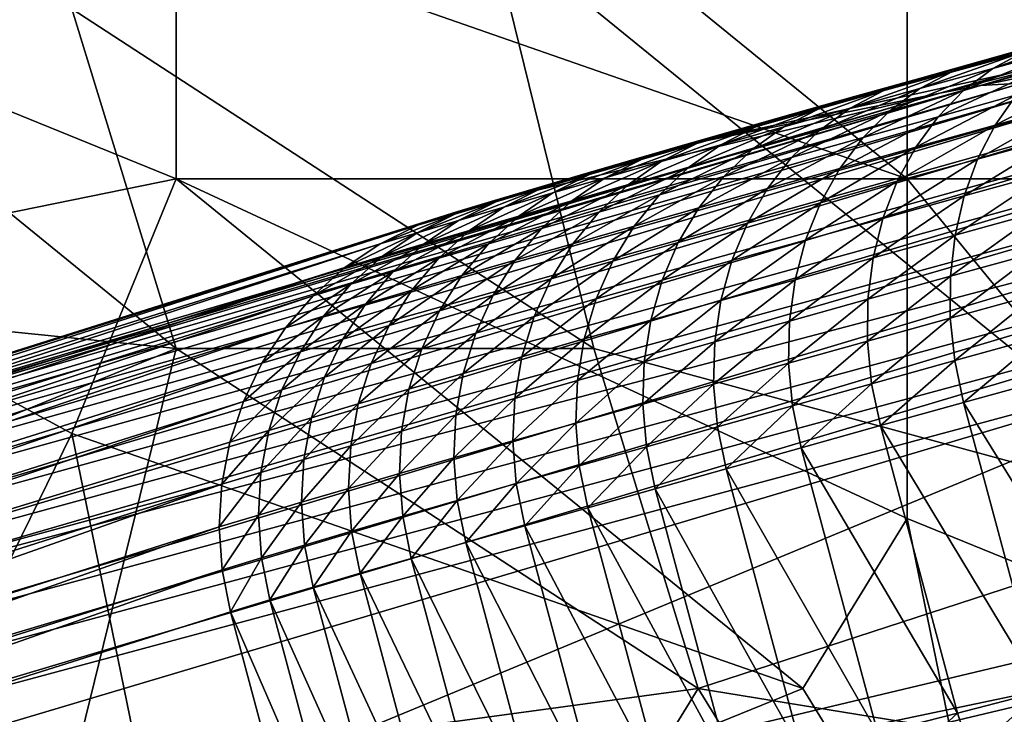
# Model space of a CAD drawing. Extents: x -0.7 to 0.7, y -0.35 to 0.35.
# Tile 27 of 226: x -0.5021 to -0.4661, y -0.2288 to -0.2034. Entities that reach past the tile are written whole.
import ezdxf

# ---------------------------------------------------------------- set-up
doc = ezdxf.new("R2010")
doc.units = 0

msp = doc.modelspace()

# ---------------------------------------------------------------- linework, layer by layer
for points in [[(-0.477968, -0.208051, 0.345479), (-0.45864, -0.202628, 0.382251), (-0.432286, -0.195582, 0.402346)], [(-0.465904, -0.205379, 0.260931), (-0.477968, -0.208051, 0.345479), (-0.432286, -0.195582, 0.402346)], [(-0.496381, -0.199914, 0.436992), (-0.469652, -0.209236, 0.436999), (-0.484926, -0.196807, 0.436988)], [(-0.469652, -0.209236, 0.436999), (-0.469652, -0.196807, 0.437006), (-0.484926, -0.196807, 0.436988)], [(-0.454377, -0.209236, 0.437006), (-0.454377, -0.196807, 0.436991), (-0.469652, -0.196807, 0.437006)], [(-0.469652, -0.209236, 0.436999), (-0.454377, -0.209236, 0.437006), (-0.469652, -0.196807, 0.437006)], [(-0.496381, -0.209236, 0.437008), (-0.496381, -0.199914, 0.436992), (-0.519293, -0.199914, 0.436971)], [(-0.511656, -0.212344, 0.436995), (-0.496381, -0.209236, 0.437008), (-0.519293, -0.199914, 0.436971)], [(-0.481107, -0.215451, 0.412459), (-0.5002, -0.203022, 0.41245), (-0.484926, -0.199914, 0.412443)], [(-0.496381, -0.209236, 0.437008), (-0.469652, -0.209236, 0.436999), (-0.496381, -0.199914, 0.436992)], [(-0.484926, -0.199914, 0.412443), (-0.462014, -0.203022, 0.412426), (-0.458196, -0.221665, 0.412433)], [(-0.458196, -0.221665, 0.412433), (-0.481107, -0.215451, 0.412459), (-0.484926, -0.199914, 0.412443)], [(-0.477968, -0.208051, 0.345479), (-0.469203, -0.205565, 0.366107), (-0.45864, -0.202628, 0.382251)], [(-0.469203, -0.205565, 0.366107), (-0.464135, -0.204149, 0.374727), (-0.45864, -0.202628, 0.382251)], [(-0.52693, -0.212344, 0.412471), (-0.511656, -0.203022, 0.412475), (-0.496381, -0.215451, 0.41245)], [(-0.496381, -0.215451, 0.41245), (-0.511656, -0.203022, 0.412475), (-0.5002, -0.203022, 0.41245)], [(-0.496381, -0.215451, 0.41245), (-0.5002, -0.203022, 0.41245), (-0.481107, -0.215451, 0.412459)], [(-0.46262, -0.203818, 0.379571), (-0.465361, -0.204578, 0.375608), (-0.466513, -0.205199, 0.376475)], [(-0.46262, -0.203818, 0.379571), (-0.466513, -0.205199, 0.376475), (-0.463728, -0.204426, 0.380502)], [(-0.469203, -0.205565, 0.366107), (-0.466723, -0.204871, 0.370556), (-0.464135, -0.204149, 0.374727)], [(-0.464135, -0.204149, 0.374727), (-0.466723, -0.204871, 0.370556), (-0.467989, -0.205311, 0.371373)], [(-0.464135, -0.204149, 0.374727), (-0.467989, -0.205311, 0.371373), (-0.465361, -0.204578, 0.375608)], [(-0.463728, -0.204426, 0.380502), (-0.466513, -0.205199, 0.376475), (-0.467571, -0.205999, 0.377311)], [(-0.463728, -0.204426, 0.380502), (-0.467571, -0.205999, 0.377311), (-0.464743, -0.205214, 0.3814)], [(-0.466723, -0.204871, 0.370556), (-0.469203, -0.205565, 0.366107), (-0.470504, -0.206015, 0.366861)], [(-0.466723, -0.204871, 0.370556), (-0.470504, -0.206015, 0.366861), (-0.467989, -0.205311, 0.371373)], [(-0.465361, -0.204578, 0.375608), (-0.467989, -0.205311, 0.371373), (-0.469181, -0.205942, 0.372176)], [(-0.465361, -0.204578, 0.375608), (-0.469181, -0.205942, 0.372176), (-0.466513, -0.205199, 0.376475)], [(-0.466513, -0.205199, 0.376475), (-0.469181, -0.205942, 0.372176), (-0.470277, -0.206753, 0.372951)], [(-0.466513, -0.205199, 0.376475), (-0.470277, -0.206753, 0.372951), (-0.467571, -0.205999, 0.377311)], [(-0.464743, -0.205214, 0.3814), (-0.467571, -0.205999, 0.377311), (-0.468517, -0.206967, 0.378103)], [(-0.464743, -0.205214, 0.3814), (-0.468517, -0.206967, 0.378103), (-0.465649, -0.20617, 0.382251)], [(-0.468452, -0.206111, 0.253336), (-0.465904, -0.205379, 0.260931), (-0.464451, -0.2051, 0.260406)], [(-0.468452, -0.206111, 0.253336), (-0.464451, -0.2051, 0.260406), (-0.466969, -0.205823, 0.252901)], [(-0.466969, -0.205823, 0.252901), (-0.464451, -0.2051, 0.260406), (-0.46297, -0.205023, 0.259892)], [(-0.466969, -0.205823, 0.252901), (-0.46297, -0.205023, 0.259892), (-0.465458, -0.205739, 0.252473)], [(-0.465904, -0.205379, 0.260931), (-0.468452, -0.206111, 0.253336), (-0.477968, -0.208051, 0.345479)], [(-0.477968, -0.208051, 0.345479), (-0.473822, -0.206868, 0.356363), (-0.469203, -0.205565, 0.366107)], [(-0.473822, -0.206868, 0.356363), (-0.47157, -0.206231, 0.361376), (-0.469203, -0.205565, 0.366107)], [(-0.469203, -0.205565, 0.366107), (-0.47157, -0.206231, 0.361376), (-0.472902, -0.20669, 0.362069)], [(-0.469203, -0.205565, 0.366107), (-0.472902, -0.20669, 0.362069), (-0.470504, -0.206015, 0.366861)], [(-0.467989, -0.205311, 0.371373), (-0.470504, -0.206015, 0.366861), (-0.47173, -0.206656, 0.367601)], [(-0.467989, -0.205311, 0.371373), (-0.47173, -0.206656, 0.367601), (-0.469181, -0.205942, 0.372176)], [(-0.462655, -0.205343, 0.38613), (-0.465649, -0.20617, 0.382251), (-0.466429, -0.207277, 0.38304)], [(-0.462655, -0.205343, 0.38613), (-0.466429, -0.207277, 0.38304), (-0.463392, -0.206438, 0.386974)], [(-0.52187, -0.222025, 0.012), (-0.468452, -0.206111, 0.253336), (-0.466969, -0.205823, 0.252901)], [(-0.52187, -0.222025, 0.012), (-0.466969, -0.205823, 0.252901), (-0.520637, -0.221811, 0.010433)], [(-0.520637, -0.221811, 0.010433), (-0.466969, -0.205823, 0.252901), (-0.465458, -0.205739, 0.252473)], [(-0.520637, -0.221811, 0.010433), (-0.465458, -0.205739, 0.252473), (-0.519373, -0.2218, 0.008894)], [(-0.519373, -0.2218, 0.008894), (-0.465458, -0.205739, 0.252473), (-0.463945, -0.205858, 0.252059)], [(-0.519373, -0.2218, 0.008894), (-0.463945, -0.205858, 0.252059), (-0.518098, -0.22199, 0.007408)], [(-0.518098, -0.22199, 0.007408), (-0.463945, -0.205858, 0.252059), (-0.462457, -0.206181, 0.251668)], [(-0.469181, -0.205942, 0.372176), (-0.47173, -0.206656, 0.367601), (-0.472859, -0.207476, 0.368317)], [(-0.469181, -0.205942, 0.372176), (-0.472859, -0.207476, 0.368317), (-0.470277, -0.206753, 0.372951)], [(-0.467571, -0.205999, 0.377311), (-0.470277, -0.206753, 0.372951), (-0.471259, -0.207731, 0.373685)], [(-0.467571, -0.205999, 0.377311), (-0.471259, -0.207731, 0.373685), (-0.468517, -0.206967, 0.378103)], [(-0.468452, -0.206111, 0.253336), (-0.52187, -0.222025, 0.012), (-0.528216, -0.223725, 0.012)], [(-0.468452, -0.206111, 0.253336), (-0.528216, -0.223725, 0.012), (-0.484746, -0.210036, 0.32028)], [(-0.518098, -0.22199, 0.007408), (-0.462457, -0.206181, 0.251668), (-0.516834, -0.22238, 0.006)], [(-0.516834, -0.22238, 0.006), (-0.462457, -0.206181, 0.251668), (-0.461017, -0.206701, 0.251305)], [(-0.468452, -0.206111, 0.253336), (-0.484746, -0.210036, 0.32028), (-0.477968, -0.208051, 0.345479)], [(-0.47157, -0.206231, 0.361376), (-0.473822, -0.206868, 0.356363), (-0.47518, -0.207334, 0.356996)], [(-0.47157, -0.206231, 0.361376), (-0.47518, -0.207334, 0.356996), (-0.472902, -0.20669, 0.362069)], [(-0.470504, -0.206015, 0.366861), (-0.472902, -0.20669, 0.362069), (-0.474158, -0.207339, 0.36275)], [(-0.470504, -0.206015, 0.366861), (-0.474158, -0.207339, 0.36275), (-0.47173, -0.206656, 0.367601)], [(-0.465649, -0.20617, 0.382251), (-0.468517, -0.206967, 0.378103), (-0.469335, -0.208084, 0.378837)], [(-0.465649, -0.20617, 0.382251), (-0.469335, -0.208084, 0.378837), (-0.466429, -0.207277, 0.38304)], [(-0.516834, -0.22238, 0.006), (-0.461017, -0.206701, 0.251305), (-0.515603, -0.222961, 0.004695)], [(-0.515603, -0.222961, 0.004695), (-0.461017, -0.206701, 0.251305), (-0.459652, -0.207409, 0.250977)], [(-0.472902, -0.20669, 0.362069), (-0.47518, -0.207334, 0.356996), (-0.476462, -0.207991, 0.357619)], [(-0.472902, -0.20669, 0.362069), (-0.476462, -0.207991, 0.357619), (-0.474158, -0.207339, 0.36275)], [(-0.47173, -0.206656, 0.367601), (-0.474158, -0.207339, 0.36275), (-0.475316, -0.208167, 0.363407)], [(-0.47173, -0.206656, 0.367601), (-0.475316, -0.208167, 0.363407), (-0.472859, -0.207476, 0.368317)], [(-0.463392, -0.206438, 0.386974), (-0.466429, -0.207277, 0.38304), (-0.467071, -0.208516, 0.383753)], [(-0.463392, -0.206438, 0.386974), (-0.467071, -0.208516, 0.383753), (-0.463996, -0.207666, 0.387737)], [(-0.477968, -0.208051, 0.345479), (-0.475956, -0.207475, 0.351063), (-0.473822, -0.206868, 0.356363)], [(-0.473822, -0.206868, 0.356363), (-0.475956, -0.207475, 0.351063), (-0.477337, -0.207948, 0.351641)], [(-0.473822, -0.206868, 0.356363), (-0.477337, -0.207948, 0.351641), (-0.47518, -0.207334, 0.356996)], [(-0.470277, -0.206753, 0.372951), (-0.472859, -0.207476, 0.368317), (-0.473873, -0.208462, 0.368994)], [(-0.470277, -0.206753, 0.372951), (-0.473873, -0.208462, 0.368994), (-0.471259, -0.207731, 0.373685)], [(-0.468517, -0.206967, 0.378103), (-0.471259, -0.207731, 0.373685), (-0.47211, -0.208857, 0.374366)], [(-0.468517, -0.206967, 0.378103), (-0.47211, -0.208857, 0.374366), (-0.469335, -0.208084, 0.378837)], [(-0.515603, -0.222961, 0.004695), (-0.459652, -0.207409, 0.250977), (-0.514427, -0.223725, 0.003515)], [(-0.514427, -0.223725, 0.003515), (-0.459652, -0.207409, 0.250977), (-0.458385, -0.208293, 0.250689)], [(-0.47518, -0.207334, 0.356996), (-0.477337, -0.207948, 0.351641), (-0.478641, -0.20861, 0.352208)], [(-0.47518, -0.207334, 0.356996), (-0.478641, -0.20861, 0.352208), (-0.476462, -0.207991, 0.357619)], [(-0.474158, -0.207339, 0.36275), (-0.476462, -0.207991, 0.357619), (-0.477646, -0.208826, 0.358221)], [(-0.474158, -0.207339, 0.36275), (-0.477646, -0.208826, 0.358221), (-0.475316, -0.208167, 0.363407)], [(-0.466429, -0.207277, 0.38304), (-0.469335, -0.208084, 0.378837), (-0.470011, -0.209332, 0.379501)], [(-0.466429, -0.207277, 0.38304), (-0.470011, -0.209332, 0.379501), (-0.467071, -0.208516, 0.383753)], [(-0.475956, -0.207475, 0.351063), (-0.477968, -0.208051, 0.345479), (-0.479368, -0.20853, 0.346002)], [(-0.475956, -0.207475, 0.351063), (-0.479368, -0.20853, 0.346002), (-0.477337, -0.207948, 0.351641)], [(-0.472859, -0.207476, 0.368317), (-0.475316, -0.208167, 0.363407), (-0.476357, -0.209161, 0.36403)], [(-0.472859, -0.207476, 0.368317), (-0.476357, -0.209161, 0.36403), (-0.473873, -0.208462, 0.368994)], [(-0.471259, -0.207731, 0.373685), (-0.473873, -0.208462, 0.368994), (-0.474754, -0.209597, 0.369622)], [(-0.471259, -0.207731, 0.373685), (-0.474754, -0.209597, 0.369622), (-0.47211, -0.208857, 0.374366)], [(-0.463996, -0.207666, 0.387737), (-0.467071, -0.208516, 0.383753), (-0.467563, -0.209866, 0.384379)], [(-0.463996, -0.207666, 0.387737), (-0.467563, -0.209866, 0.384379), (-0.464455, -0.209007, 0.388406)], [(-0.484746, -0.210036, 0.32028), (-0.481615, -0.209109, 0.333453), (-0.477968, -0.208051, 0.345479)], [(-0.481615, -0.209109, 0.333453), (-0.479855, -0.208596, 0.339611), (-0.477968, -0.208051, 0.345479)], [(-0.477968, -0.208051, 0.345479), (-0.479855, -0.208596, 0.339611), (-0.481272, -0.209079, 0.340083)], [(-0.477968, -0.208051, 0.345479), (-0.481272, -0.209079, 0.340083), (-0.479368, -0.20853, 0.346002)], [(-0.477337, -0.207948, 0.351641), (-0.479368, -0.20853, 0.346002), (-0.480692, -0.209198, 0.346517)], [(-0.477337, -0.207948, 0.351641), (-0.480692, -0.209198, 0.346517), (-0.478641, -0.20861, 0.352208)], [(-0.476462, -0.207991, 0.357619), (-0.478641, -0.20861, 0.352208), (-0.479846, -0.209452, 0.352756)], [(-0.476462, -0.207991, 0.357619), (-0.479846, -0.209452, 0.352756), (-0.477646, -0.208826, 0.358221)], [(-0.469335, -0.208084, 0.378837), (-0.47211, -0.208857, 0.374366), (-0.472817, -0.210114, 0.374981)], [(-0.469335, -0.208084, 0.378837), (-0.472817, -0.210114, 0.374981), (-0.470011, -0.209332, 0.379501)], [(-0.514427, -0.223725, 0.003515), (-0.458385, -0.208293, 0.250689), (-0.513324, -0.224659, 0.00248)], [(-0.513324, -0.224659, 0.00248), (-0.458385, -0.208293, 0.250689), (-0.457236, -0.209338, 0.250447)], [(-0.475316, -0.208167, 0.363407), (-0.477646, -0.208826, 0.358221), (-0.478711, -0.209827, 0.358791)], [(-0.475316, -0.208167, 0.363407), (-0.478711, -0.209827, 0.358791), (-0.476357, -0.209161, 0.36403)], [(-0.473873, -0.208462, 0.368994), (-0.476357, -0.209161, 0.36403), (-0.477264, -0.210303, 0.364607)], [(-0.473873, -0.208462, 0.368994), (-0.477264, -0.210303, 0.364607), (-0.474754, -0.209597, 0.369622)], [(-0.467071, -0.208516, 0.383753), (-0.470011, -0.209332, 0.379501), (-0.470533, -0.21069, 0.380084)], [(-0.467071, -0.208516, 0.383753), (-0.470533, -0.21069, 0.380084), (-0.467563, -0.209866, 0.384379)], [(-0.479855, -0.208596, 0.339611), (-0.481615, -0.209109, 0.333453), (-0.483046, -0.209596, 0.333876)], [(-0.479855, -0.208596, 0.339611), (-0.483046, -0.209596, 0.333876), (-0.481272, -0.209079, 0.340083)], [(-0.479368, -0.20853, 0.346002), (-0.481272, -0.209079, 0.340083), (-0.482611, -0.209752, 0.340548)], [(-0.479368, -0.20853, 0.346002), (-0.482611, -0.209752, 0.340548), (-0.480692, -0.209198, 0.346517)], [(-0.478641, -0.20861, 0.352208), (-0.480692, -0.209198, 0.346517), (-0.481915, -0.210045, 0.347013)], [(-0.478641, -0.20861, 0.352208), (-0.481915, -0.210045, 0.347013), (-0.479846, -0.209452, 0.352756)], [(-0.477646, -0.208826, 0.358221), (-0.479846, -0.209452, 0.352756), (-0.480932, -0.210458, 0.353275)], [(-0.477646, -0.208826, 0.358221), (-0.480932, -0.210458, 0.353275), (-0.478711, -0.209827, 0.358791)], [(-0.47211, -0.208857, 0.374366), (-0.474754, -0.209597, 0.369622), (-0.475486, -0.210861, 0.37019)], [(-0.47211, -0.208857, 0.374366), (-0.475486, -0.210861, 0.37019), (-0.472817, -0.210114, 0.374981)], [(-0.5002, -0.218558, 0.437028), (-0.496381, -0.209236, 0.437008), (-0.511656, -0.212344, 0.436995)], [(-0.47347, -0.22788, 0.437006), (-0.496381, -0.209236, 0.437008), (-0.5002, -0.218558, 0.437028)], [(-0.496381, -0.209236, 0.437008), (-0.469652, -0.221665, 0.437006), (-0.469652, -0.209236, 0.436999)], [(-0.47347, -0.22788, 0.437006), (-0.469652, -0.221665, 0.437006), (-0.496381, -0.209236, 0.437008)], [(-0.484746, -0.210036, 0.32028), (-0.483247, -0.209589, 0.327009), (-0.481615, -0.209109, 0.333453)], [(-0.481615, -0.209109, 0.333453), (-0.483247, -0.209589, 0.327009), (-0.484689, -0.210079, 0.327386)], [(-0.481615, -0.209109, 0.333453), (-0.484689, -0.210079, 0.327386), (-0.483046, -0.209596, 0.333876)], [(-0.481272, -0.209079, 0.340083), (-0.483046, -0.209596, 0.333876), (-0.484399, -0.210273, 0.334294)], [(-0.481272, -0.209079, 0.340083), (-0.484399, -0.210273, 0.334294), (-0.482611, -0.209752, 0.340548)], [(-0.480692, -0.209198, 0.346517), (-0.482611, -0.209752, 0.340548), (-0.483849, -0.210603, 0.340999)], [(-0.480692, -0.209198, 0.346517), (-0.483849, -0.210603, 0.340999), (-0.481915, -0.210045, 0.347013)], [(-0.476357, -0.209161, 0.36403), (-0.478711, -0.209827, 0.358791), (-0.479639, -0.210975, 0.359319)], [(-0.476357, -0.209161, 0.36403), (-0.479639, -0.210975, 0.359319), (-0.477264, -0.210303, 0.364607)], [(-0.454377, -0.22788, 0.43701), (-0.454377, -0.209236, 0.437006), (-0.469652, -0.209236, 0.436999)], [(-0.469652, -0.221665, 0.437006), (-0.454377, -0.22788, 0.43701), (-0.469652, -0.209236, 0.436999)], [(-0.464455, -0.209007, 0.388406), (-0.467563, -0.209866, 0.384379), (-0.467898, -0.211303, 0.384906)], [(-0.464455, -0.209007, 0.388406), (-0.467898, -0.211303, 0.384906), (-0.464761, -0.210436, 0.38897)], [(-0.513324, -0.224659, 0.00248), (-0.457236, -0.209338, 0.250447), (-0.512526, -0.225373, 0.002358)], [(-0.512526, -0.225373, 0.002358), (-0.457236, -0.209338, 0.250447), (-0.456226, -0.210526, 0.250254)], [(-0.483247, -0.209589, 0.327009), (-0.484746, -0.210036, 0.32028), (-0.486198, -0.210529, 0.320614)], [(-0.483247, -0.209589, 0.327009), (-0.486198, -0.210529, 0.320614), (-0.484689, -0.210079, 0.327386)], [(-0.483046, -0.209596, 0.333876), (-0.484689, -0.210079, 0.327386), (-0.486054, -0.210759, 0.327759)], [(-0.483046, -0.209596, 0.333876), (-0.486054, -0.210759, 0.327759), (-0.484399, -0.210273, 0.334294)], [(-0.479846, -0.209452, 0.352756), (-0.481915, -0.210045, 0.347013), (-0.483018, -0.211056, 0.347484)], [(-0.479846, -0.209452, 0.352756), (-0.483018, -0.211056, 0.347484), (-0.480932, -0.210458, 0.353275)], [(-0.474754, -0.209597, 0.369622), (-0.477264, -0.210303, 0.364607), (-0.478019, -0.211574, 0.365129)], [(-0.474754, -0.209597, 0.369622), (-0.478019, -0.211574, 0.365129), (-0.475486, -0.210861, 0.37019)], [(-0.470011, -0.209332, 0.379501), (-0.472817, -0.210114, 0.374981), (-0.473365, -0.211479, 0.375521)], [(-0.470011, -0.209332, 0.379501), (-0.473365, -0.211479, 0.375521), (-0.470533, -0.21069, 0.380084)], [(-0.482611, -0.209752, 0.340548), (-0.484399, -0.210273, 0.334294), (-0.485651, -0.211128, 0.334698)], [(-0.482611, -0.209752, 0.340548), (-0.485651, -0.211128, 0.334698), (-0.483849, -0.210603, 0.340999)], [(-0.478711, -0.209827, 0.358791), (-0.480932, -0.210458, 0.353275), (-0.481879, -0.211612, 0.353756)], [(-0.478711, -0.209827, 0.358791), (-0.481879, -0.211612, 0.353756), (-0.479639, -0.210975, 0.359319)], [(-0.467563, -0.209866, 0.384379), (-0.470533, -0.21069, 0.380084), (-0.470893, -0.212135, 0.380574)], [(-0.467563, -0.209866, 0.384379), (-0.470893, -0.212135, 0.380574), (-0.467898, -0.211303, 0.384906)], [(-0.528216, -0.223725, 0.012), (-0.486079, -0.210438, 0.313434), (-0.484746, -0.210036, 0.32028)], [(-0.484689, -0.210079, 0.327386), (-0.486198, -0.210529, 0.320614), (-0.487572, -0.211212, 0.320943)], [(-0.484689, -0.210079, 0.327386), (-0.487572, -0.211212, 0.320943), (-0.486054, -0.210759, 0.327759)], [(-0.484746, -0.210036, 0.32028), (-0.486079, -0.210438, 0.313434), (-0.487543, -0.210935, 0.313704)], [(-0.484746, -0.210036, 0.32028), (-0.487543, -0.210935, 0.313704), (-0.486198, -0.210529, 0.320614)], [(-0.484399, -0.210273, 0.334294), (-0.486054, -0.210759, 0.327759), (-0.487317, -0.211618, 0.328119)], [(-0.484399, -0.210273, 0.334294), (-0.487317, -0.211618, 0.328119), (-0.485651, -0.211128, 0.334698)], [(-0.481915, -0.210045, 0.347013), (-0.483849, -0.210603, 0.340999), (-0.484966, -0.211618, 0.341427)], [(-0.481915, -0.210045, 0.347013), (-0.484966, -0.211618, 0.341427), (-0.483018, -0.211056, 0.347484)], [(-0.477264, -0.210303, 0.364607), (-0.479639, -0.210975, 0.359319), (-0.480415, -0.212251, 0.359796)], [(-0.477264, -0.210303, 0.364607), (-0.480415, -0.212251, 0.359796), (-0.478019, -0.211574, 0.365129)], [(-0.472817, -0.210114, 0.374981), (-0.475486, -0.210861, 0.37019), (-0.476058, -0.212233, 0.370689)], [(-0.472817, -0.210114, 0.374981), (-0.476058, -0.212233, 0.370689), (-0.473365, -0.211479, 0.375521)], [(-0.486079, -0.210438, 0.313434), (-0.528216, -0.223725, 0.012), (-0.529937, -0.224303, 0.010433)], [(-0.486079, -0.210438, 0.313434), (-0.529937, -0.224303, 0.010433), (-0.487543, -0.210935, 0.313704)], [(-0.512526, -0.225373, 0.002358), (-0.456226, -0.210526, 0.250254), (-0.511202, -0.226978, 0.001687)], [(-0.511202, -0.226978, 0.001687), (-0.456226, -0.210526, 0.250254), (-0.455372, -0.211837, 0.250114)], [(-0.486198, -0.210529, 0.320614), (-0.487543, -0.210935, 0.313704), (-0.48893, -0.211622, 0.313969)], [(-0.486198, -0.210529, 0.320614), (-0.48893, -0.211622, 0.313969), (-0.487572, -0.211212, 0.320943)], [(-0.483849, -0.210603, 0.340999), (-0.485651, -0.211128, 0.334698), (-0.48678, -0.212147, 0.335083)], [(-0.483849, -0.210603, 0.340999), (-0.48678, -0.212147, 0.335083), (-0.484966, -0.211618, 0.341427)], [(-0.480932, -0.210458, 0.353275), (-0.483018, -0.211056, 0.347484), (-0.483982, -0.212214, 0.34792)], [(-0.480932, -0.210458, 0.353275), (-0.483982, -0.212214, 0.34792), (-0.481879, -0.211612, 0.353756)], [(-0.464761, -0.210436, 0.38897), (-0.467898, -0.211303, 0.384906), (-0.468068, -0.212804, 0.385325)], [(-0.464761, -0.210436, 0.38897), (-0.468068, -0.212804, 0.385325), (-0.464909, -0.21193, 0.389419)], [(-0.487543, -0.210935, 0.313704), (-0.529937, -0.224303, 0.010433), (-0.531576, -0.225069, 0.008894)], [(-0.487543, -0.210935, 0.313704), (-0.531576, -0.225069, 0.008894), (-0.48893, -0.211622, 0.313969)], [(-0.486054, -0.210759, 0.327759), (-0.487572, -0.211212, 0.320943), (-0.488845, -0.212073, 0.321262)], [(-0.486054, -0.210759, 0.327759), (-0.488845, -0.212073, 0.321262), (-0.487317, -0.211618, 0.328119)], [(-0.479639, -0.210975, 0.359319), (-0.481879, -0.211612, 0.353756), (-0.482672, -0.212893, 0.354192)], [(-0.479639, -0.210975, 0.359319), (-0.482672, -0.212893, 0.354192), (-0.480415, -0.212251, 0.359796)], [(-0.475486, -0.210861, 0.37019), (-0.478019, -0.211574, 0.365129), (-0.478611, -0.212951, 0.365587)], [(-0.475486, -0.210861, 0.37019), (-0.478611, -0.212951, 0.365587), (-0.476058, -0.212233, 0.370689)], [(-0.470533, -0.21069, 0.380084), (-0.473365, -0.211479, 0.375521), (-0.473747, -0.21293, 0.375975)], [(-0.470533, -0.21069, 0.380084), (-0.473747, -0.21293, 0.375975), (-0.470893, -0.212135, 0.380574)], [(-0.487572, -0.211212, 0.320943), (-0.48893, -0.211622, 0.313969), (-0.490215, -0.212487, 0.314225)], [(-0.487572, -0.211212, 0.320943), (-0.490215, -0.212487, 0.314225), (-0.488845, -0.212073, 0.321262)], [(-0.485651, -0.211128, 0.334698), (-0.487317, -0.211618, 0.328119), (-0.488457, -0.21264, 0.328462)], [(-0.485651, -0.211128, 0.334698), (-0.488457, -0.21264, 0.328462), (-0.48678, -0.212147, 0.335083)], [(-0.483018, -0.211056, 0.347484), (-0.484966, -0.211618, 0.341427), (-0.485942, -0.21278, 0.341825)], [(-0.483018, -0.211056, 0.347484), (-0.485942, -0.21278, 0.341825), (-0.483982, -0.212214, 0.34792)], [(-0.467898, -0.211303, 0.384906), (-0.470893, -0.212135, 0.380574), (-0.471084, -0.213641, 0.380965)], [(-0.467898, -0.211303, 0.384906), (-0.471084, -0.213641, 0.380965), (-0.468068, -0.212804, 0.385325)], [(-0.48893, -0.211622, 0.313969), (-0.531576, -0.225069, 0.008894), (-0.533104, -0.226011, 0.007408)], [(-0.48893, -0.211622, 0.313969), (-0.533104, -0.226011, 0.007408), (-0.490215, -0.212487, 0.314225)], [(-0.487317, -0.211618, 0.328119), (-0.488845, -0.212073, 0.321262), (-0.489994, -0.213097, 0.321565)], [(-0.487317, -0.211618, 0.328119), (-0.489994, -0.213097, 0.321565), (-0.488457, -0.21264, 0.328462)], [(-0.484966, -0.211618, 0.341427), (-0.48678, -0.212147, 0.335083), (-0.487768, -0.213312, 0.33544)], [(-0.484966, -0.211618, 0.341427), (-0.487768, -0.213312, 0.33544), (-0.485942, -0.21278, 0.341825)], [(-0.481879, -0.211612, 0.353756), (-0.483982, -0.212214, 0.34792), (-0.484789, -0.213499, 0.348315)], [(-0.481879, -0.211612, 0.353756), (-0.484789, -0.213499, 0.348315), (-0.482672, -0.212893, 0.354192)], [(-0.478019, -0.211574, 0.365129), (-0.480415, -0.212251, 0.359796), (-0.481024, -0.213633, 0.360215)], [(-0.478019, -0.211574, 0.365129), (-0.481024, -0.213633, 0.360215), (-0.478611, -0.212951, 0.365587)], [(-0.473365, -0.211479, 0.375521), (-0.476058, -0.212233, 0.370689), (-0.47646, -0.213689, 0.371108)], [(-0.473365, -0.211479, 0.375521), (-0.47646, -0.213689, 0.371108), (-0.473747, -0.21293, 0.375975)], [(-0.511202, -0.226978, 0.001687), (-0.455372, -0.211837, 0.250114), (-0.510447, -0.228303, 0.001177)], [(-0.510447, -0.228303, 0.001177), (-0.455372, -0.211837, 0.250114), (-0.454689, -0.213248, 0.250029)], [(-0.488845, -0.212073, 0.321262), (-0.490215, -0.212487, 0.314225), (-0.491376, -0.213515, 0.314467)], [(-0.488845, -0.212073, 0.321262), (-0.491376, -0.213515, 0.314467), (-0.489994, -0.213097, 0.321565)], [(-0.464909, -0.21193, 0.389419), (-0.468068, -0.212804, 0.385325), (-0.468073, -0.214342, 0.38563)], [(-0.464909, -0.21193, 0.389419), (-0.468073, -0.214342, 0.38563), (-0.464897, -0.213464, 0.389745)], [(-0.52693, -0.212344, 0.412471), (-0.496381, -0.215451, 0.41245), (-0.511656, -0.221665, 0.412469)], [(-0.507837, -0.234095, 0.437006), (-0.5002, -0.218558, 0.437028), (-0.511656, -0.212344, 0.436995)], [(-0.48678, -0.212147, 0.335083), (-0.488457, -0.21264, 0.328462), (-0.489454, -0.213808, 0.328781)], [(-0.48678, -0.212147, 0.335083), (-0.489454, -0.213808, 0.328781), (-0.487768, -0.213312, 0.33544)], [(-0.483982, -0.212214, 0.34792), (-0.485942, -0.21278, 0.341825), (-0.48676, -0.214069, 0.342186)], [(-0.483982, -0.212214, 0.34792), (-0.48676, -0.214069, 0.342186), (-0.484789, -0.213499, 0.348315)], [(-0.480415, -0.212251, 0.359796), (-0.482672, -0.212893, 0.354192), (-0.483296, -0.21428, 0.354573)], [(-0.480415, -0.212251, 0.359796), (-0.483296, -0.21428, 0.354573), (-0.481024, -0.213633, 0.360215)], [(-0.476058, -0.212233, 0.370689), (-0.478611, -0.212951, 0.365587), (-0.47903, -0.214412, 0.365973)], [(-0.476058, -0.212233, 0.370689), (-0.47903, -0.214412, 0.365973), (-0.47646, -0.213689, 0.371108)], [(-0.470893, -0.212135, 0.380574), (-0.473747, -0.21293, 0.375975), (-0.473956, -0.214441, 0.376337)], [(-0.470893, -0.212135, 0.380574), (-0.473956, -0.214441, 0.376337), (-0.471084, -0.213641, 0.380965)], [(-0.490215, -0.212487, 0.314225), (-0.533104, -0.226011, 0.007408), (-0.534496, -0.227112, 0.006)], [(-0.490215, -0.212487, 0.314225), (-0.534496, -0.227112, 0.006), (-0.491376, -0.213515, 0.314467)], [(-0.488457, -0.21264, 0.328462), (-0.489994, -0.213097, 0.321565), (-0.490999, -0.214268, 0.321848)], [(-0.488457, -0.21264, 0.328462), (-0.490999, -0.214268, 0.321848), (-0.489454, -0.213808, 0.328781)], [(-0.485942, -0.21278, 0.341825), (-0.487768, -0.213312, 0.33544), (-0.488597, -0.214603, 0.335765)], [(-0.485942, -0.21278, 0.341825), (-0.488597, -0.214603, 0.335765), (-0.48676, -0.214069, 0.342186)], [(-0.468068, -0.212804, 0.385325), (-0.471084, -0.213641, 0.380965), (-0.471103, -0.215183, 0.381249)], [(-0.468068, -0.212804, 0.385325), (-0.471103, -0.215183, 0.381249), (-0.468073, -0.214342, 0.38563)], [(-0.489994, -0.213097, 0.321565), (-0.491376, -0.213515, 0.314467), (-0.492393, -0.214688, 0.314692)], [(-0.489994, -0.213097, 0.321565), (-0.492393, -0.214688, 0.314692), (-0.490999, -0.214268, 0.321848)], [(-0.482672, -0.212893, 0.354192), (-0.484789, -0.213499, 0.348315), (-0.485427, -0.21489, 0.34866)], [(-0.482672, -0.212893, 0.354192), (-0.485427, -0.21489, 0.34866), (-0.483296, -0.21428, 0.354573)], [(-0.478611, -0.212951, 0.365587), (-0.481024, -0.213633, 0.360215), (-0.481457, -0.215098, 0.360568)], [(-0.478611, -0.212951, 0.365587), (-0.481457, -0.215098, 0.360568), (-0.47903, -0.214412, 0.365973)], [(-0.473747, -0.21293, 0.375975), (-0.47646, -0.213689, 0.371108), (-0.476684, -0.215205, 0.371442)], [(-0.473747, -0.21293, 0.375975), (-0.476684, -0.215205, 0.371442), (-0.473956, -0.214441, 0.376337)], [(-0.491376, -0.213515, 0.314467), (-0.534496, -0.227112, 0.006), (-0.535726, -0.228353, 0.004695)], [(-0.491376, -0.213515, 0.314467), (-0.535726, -0.228353, 0.004695), (-0.492393, -0.214688, 0.314692)], [(-0.510447, -0.228303, 0.001177), (-0.454689, -0.213248, 0.250029), (-0.509828, -0.229707, 0.00087)], [(-0.509828, -0.229707, 0.00087), (-0.454689, -0.213248, 0.250029), (-0.454188, -0.214736, 0.25)], [(-0.487768, -0.213312, 0.33544), (-0.489454, -0.213808, 0.328781), (-0.490292, -0.215102, 0.329071)], [(-0.487768, -0.213312, 0.33544), (-0.490292, -0.215102, 0.329071), (-0.488597, -0.214603, 0.335765)], [(-0.484789, -0.213499, 0.348315), (-0.48676, -0.214069, 0.342186), (-0.487406, -0.215462, 0.342505)], [(-0.484789, -0.213499, 0.348315), (-0.487406, -0.215462, 0.342505), (-0.485427, -0.21489, 0.34866)], [(-0.464897, -0.213464, 0.389745), (-0.468073, -0.214342, 0.38563), (-0.46791, -0.215891, 0.385816)], [(-0.464897, -0.213464, 0.389745), (-0.46791, -0.215891, 0.385816), (-0.464725, -0.21501, 0.389943)], [(-0.489454, -0.213808, 0.328781), (-0.490999, -0.214268, 0.321848), (-0.491844, -0.215564, 0.322105)], [(-0.489454, -0.213808, 0.328781), (-0.491844, -0.215564, 0.322105), (-0.490292, -0.215102, 0.329071)], [(-0.481024, -0.213633, 0.360215), (-0.483296, -0.21428, 0.354573), (-0.483742, -0.215748, 0.354895)], [(-0.481024, -0.213633, 0.360215), (-0.483742, -0.215748, 0.354895), (-0.481457, -0.215098, 0.360568)], [(-0.47646, -0.213689, 0.371108), (-0.47903, -0.214412, 0.365973), (-0.479268, -0.215931, 0.36628)], [(-0.47646, -0.213689, 0.371108), (-0.479268, -0.215931, 0.36628), (-0.476684, -0.215205, 0.371442)], [(-0.471084, -0.213641, 0.380965), (-0.473956, -0.214441, 0.376337), (-0.473988, -0.215987, 0.376601)], [(-0.471084, -0.213641, 0.380965), (-0.473988, -0.215987, 0.376601), (-0.471103, -0.215183, 0.381249)], [(-0.490999, -0.214268, 0.321848), (-0.492393, -0.214688, 0.314692), (-0.493248, -0.215988, 0.314895)], [(-0.490999, -0.214268, 0.321848), (-0.493248, -0.215988, 0.314895), (-0.491844, -0.215564, 0.322105)], [(-0.48676, -0.214069, 0.342186), (-0.488597, -0.214603, 0.335765), (-0.489252, -0.215999, 0.336052)], [(-0.48676, -0.214069, 0.342186), (-0.489252, -0.215999, 0.336052), (-0.487406, -0.215462, 0.342505)], [(-0.483296, -0.21428, 0.354573), (-0.485427, -0.21489, 0.34866), (-0.485883, -0.216361, 0.348952)], [(-0.483296, -0.21428, 0.354573), (-0.485883, -0.216361, 0.348952), (-0.483742, -0.215748, 0.354895)], [(-0.488597, -0.214603, 0.335765), (-0.490292, -0.215102, 0.329071), (-0.490955, -0.2165, 0.329327)], [(-0.488597, -0.214603, 0.335765), (-0.490955, -0.2165, 0.329327), (-0.489252, -0.215999, 0.336052)], [(-0.47903, -0.214412, 0.365973), (-0.481457, -0.215098, 0.360568), (-0.481707, -0.216621, 0.360849)], [(-0.47903, -0.214412, 0.365973), (-0.481707, -0.216621, 0.360849), (-0.479268, -0.215931, 0.36628)], [(-0.473956, -0.214441, 0.376337), (-0.476684, -0.215205, 0.371442), (-0.476727, -0.216753, 0.371685)], [(-0.473956, -0.214441, 0.376337), (-0.476727, -0.216753, 0.371685), (-0.473988, -0.215987, 0.376601)], [(-0.468073, -0.214342, 0.38563), (-0.471103, -0.215183, 0.381249), (-0.470949, -0.216735, 0.381421)], [(-0.468073, -0.214342, 0.38563), (-0.470949, -0.216735, 0.381421), (-0.46791, -0.215891, 0.385816)], [(-0.492393, -0.214688, 0.314692), (-0.535726, -0.228353, 0.004695), (-0.536776, -0.229714, 0.003515)], [(-0.492393, -0.214688, 0.314692), (-0.536776, -0.229714, 0.003515), (-0.493248, -0.215988, 0.314895)], [(-0.509828, -0.229707, 0.00087), (-0.454188, -0.214736, 0.25), (-0.509352, -0.231179, 0.000765)], [(-0.507802, -0.236964, 0.000765), (-0.509352, -0.231179, 0.000765), (-0.454188, -0.214736, 0.25)], [(-0.507802, -0.236964, 0.000765), (-0.454188, -0.214736, 0.25), (-0.451807, -0.223622, 0.25)], [(-0.485427, -0.21489, 0.34866), (-0.487406, -0.215462, 0.342505), (-0.48787, -0.216935, 0.342775)], [(-0.485427, -0.21489, 0.34866), (-0.48787, -0.216935, 0.342775), (-0.485883, -0.216361, 0.348952)], [(-0.490292, -0.215102, 0.329071), (-0.491844, -0.215564, 0.322105), (-0.492515, -0.216964, 0.322333)], [(-0.490292, -0.215102, 0.329071), (-0.492515, -0.216964, 0.322333), (-0.490955, -0.2165, 0.329327)], [(-0.481457, -0.215098, 0.360568), (-0.483742, -0.215748, 0.354895), (-0.484002, -0.217273, 0.35515)], [(-0.481457, -0.215098, 0.360568), (-0.484002, -0.217273, 0.35515), (-0.481707, -0.216621, 0.360849)], [(-0.476684, -0.215205, 0.371442), (-0.479268, -0.215931, 0.36628), (-0.47932, -0.217483, 0.366503)], [(-0.476684, -0.215205, 0.371442), (-0.47932, -0.217483, 0.366503), (-0.476727, -0.216753, 0.371685)], [(-0.471103, -0.215183, 0.381249), (-0.473988, -0.215987, 0.376601), (-0.473842, -0.217541, 0.37676)], [(-0.471103, -0.215183, 0.381249), (-0.473842, -0.217541, 0.37676), (-0.470949, -0.216735, 0.381421)], [(-0.464725, -0.21501, 0.389943), (-0.46791, -0.215891, 0.385816), (-0.467584, -0.217425, 0.385878)], [(-0.464725, -0.21501, 0.389943), (-0.467584, -0.217425, 0.385878), (-0.464395, -0.216543, 0.39001)], [(-0.5002, -0.230987, 0.412425), (-0.511656, -0.221665, 0.412469), (-0.496381, -0.215451, 0.41245)], [(-0.5002, -0.230987, 0.412425), (-0.496381, -0.215451, 0.41245), (-0.477289, -0.22788, 0.412438)], [(-0.477289, -0.22788, 0.412438), (-0.496381, -0.215451, 0.41245), (-0.481107, -0.215451, 0.412459)], [(-0.491844, -0.215564, 0.322105), (-0.493248, -0.215988, 0.314895), (-0.493928, -0.21739, 0.315073)], [(-0.491844, -0.215564, 0.322105), (-0.493928, -0.21739, 0.315073), (-0.492515, -0.216964, 0.322333)], [(-0.487406, -0.215462, 0.342505), (-0.489252, -0.215999, 0.336052), (-0.489724, -0.217475, 0.336295)], [(-0.487406, -0.215462, 0.342505), (-0.489724, -0.217475, 0.336295), (-0.48787, -0.216935, 0.342775)], [(-0.477289, -0.22788, 0.412438), (-0.481107, -0.215451, 0.412459), (-0.458196, -0.221665, 0.412433)], [(-0.493248, -0.215988, 0.314895), (-0.536776, -0.229714, 0.003515), (-0.537625, -0.23117, 0.00248)], [(-0.493248, -0.215988, 0.314895), (-0.537625, -0.23117, 0.00248), (-0.493928, -0.21739, 0.315073)], [(-0.489252, -0.215999, 0.336052), (-0.490955, -0.2165, 0.329327), (-0.491434, -0.217978, 0.329545)], [(-0.489252, -0.215999, 0.336052), (-0.491434, -0.217978, 0.329545), (-0.489724, -0.217475, 0.336295)], [(-0.483742, -0.215748, 0.354895), (-0.485883, -0.216361, 0.348952), (-0.486151, -0.217889, 0.349184)], [(-0.483742, -0.215748, 0.354895), (-0.486151, -0.217889, 0.349184), (-0.484002, -0.217273, 0.35515)], [(-0.479268, -0.215931, 0.36628), (-0.481707, -0.216621, 0.360849), (-0.481768, -0.218175, 0.361053)], [(-0.479268, -0.215931, 0.36628), (-0.481768, -0.218175, 0.361053), (-0.47932, -0.217483, 0.366503)], [(-0.473988, -0.215987, 0.376601), (-0.476727, -0.216753, 0.371685), (-0.476588, -0.218309, 0.371833)], [(-0.473988, -0.215987, 0.376601), (-0.476588, -0.218309, 0.371833), (-0.473842, -0.217541, 0.37676)], [(-0.46791, -0.215891, 0.385816), (-0.470949, -0.216735, 0.381421), (-0.470626, -0.218269, 0.381479)], [(-0.46791, -0.215891, 0.385816), (-0.470626, -0.218269, 0.381479), (-0.467584, -0.217425, 0.385878)], [(-0.485883, -0.216361, 0.348952), (-0.48787, -0.216935, 0.342775), (-0.488143, -0.218465, 0.342993)], [(-0.485883, -0.216361, 0.348952), (-0.488143, -0.218465, 0.342993), (-0.486151, -0.217889, 0.349184)], [(-0.490955, -0.2165, 0.329327), (-0.492515, -0.216964, 0.322333), (-0.492999, -0.218444, 0.322526)], [(-0.490955, -0.2165, 0.329327), (-0.492999, -0.218444, 0.322526), (-0.491434, -0.217978, 0.329545)], [(-0.481707, -0.216621, 0.360849), (-0.484002, -0.217273, 0.35515), (-0.48407, -0.218829, 0.355336)], [(-0.481707, -0.216621, 0.360849), (-0.48407, -0.218829, 0.355336), (-0.481768, -0.218175, 0.361053)], [(-0.476727, -0.216753, 0.371685), (-0.47932, -0.217483, 0.366503), (-0.479188, -0.21904, 0.366638)], [(-0.476727, -0.216753, 0.371685), (-0.479188, -0.21904, 0.366638), (-0.476588, -0.218309, 0.371833)], [(-0.470949, -0.216735, 0.381421), (-0.473842, -0.217541, 0.37676), (-0.473521, -0.219076, 0.376814)], [(-0.470949, -0.216735, 0.381421), (-0.473521, -0.219076, 0.376814), (-0.470626, -0.218269, 0.381479)], [(-0.46155, -0.227161, 0.39001), (-0.464395, -0.216543, 0.39001), (-0.467584, -0.217425, 0.385878)], [(-0.492515, -0.216964, 0.322333), (-0.493928, -0.21739, 0.315073), (-0.494421, -0.218873, 0.315223)], [(-0.492515, -0.216964, 0.322333), (-0.494421, -0.218873, 0.315223), (-0.492999, -0.218444, 0.322526)], [(-0.48787, -0.216935, 0.342775), (-0.489724, -0.217475, 0.336295), (-0.490003, -0.219006, 0.336491)], [(-0.48787, -0.216935, 0.342775), (-0.490003, -0.219006, 0.336491), (-0.488143, -0.218465, 0.342993)], [(-0.493928, -0.21739, 0.315073), (-0.537625, -0.23117, 0.00248), (-0.537984, -0.232158, 0.002337)], [(-0.493928, -0.21739, 0.315073), (-0.537984, -0.232158, 0.002337), (-0.494421, -0.218873, 0.315223)], [(-0.489724, -0.217475, 0.336295), (-0.491434, -0.217978, 0.329545), (-0.491719, -0.219511, 0.32972)], [(-0.489724, -0.217475, 0.336295), (-0.491719, -0.219511, 0.32972), (-0.490003, -0.219006, 0.336491)], [(-0.484002, -0.217273, 0.35515), (-0.486151, -0.217889, 0.349184), (-0.486226, -0.219447, 0.349352)], [(-0.484002, -0.217273, 0.35515), (-0.486226, -0.219447, 0.349352), (-0.48407, -0.218829, 0.355336)], [(-0.47932, -0.217483, 0.366503), (-0.481768, -0.218175, 0.361053), (-0.481641, -0.219734, 0.361177)], [(-0.47932, -0.217483, 0.366503), (-0.481641, -0.219734, 0.361177), (-0.479188, -0.21904, 0.366638)], [(-0.464753, -0.227991, 0.385878), (-0.467584, -0.217425, 0.385878), (-0.470626, -0.218269, 0.381479)], [(-0.46155, -0.227161, 0.39001), (-0.467584, -0.217425, 0.385878), (-0.464753, -0.227991, 0.385878)], [(-0.473842, -0.217541, 0.37676), (-0.476588, -0.218309, 0.371833), (-0.47627, -0.219845, 0.371882)], [(-0.473842, -0.217541, 0.37676), (-0.47627, -0.219845, 0.371882), (-0.473521, -0.219076, 0.376814)], [(-0.491434, -0.217978, 0.329545), (-0.492999, -0.218444, 0.322526), (-0.493288, -0.219978, 0.322682)], [(-0.491434, -0.217978, 0.329545), (-0.493288, -0.219978, 0.322682), (-0.491719, -0.219511, 0.32972)], [(-0.486151, -0.217889, 0.349184), (-0.488143, -0.218465, 0.342993), (-0.48822, -0.220024, 0.343153)], [(-0.486151, -0.217889, 0.349184), (-0.48822, -0.220024, 0.343153), (-0.486226, -0.219447, 0.349352)], [(-0.481768, -0.218175, 0.361053), (-0.48407, -0.218829, 0.355336), (-0.483947, -0.22039, 0.355449)], [(-0.481768, -0.218175, 0.361053), (-0.483947, -0.22039, 0.355449), (-0.481641, -0.219734, 0.361177)], [(-0.507837, -0.234095, 0.437006), (-0.496381, -0.237202, 0.436998), (-0.5002, -0.218558, 0.437028)], [(-0.496381, -0.237202, 0.436998), (-0.47347, -0.22788, 0.437006), (-0.5002, -0.218558, 0.437028)], [(-0.492999, -0.218444, 0.322526), (-0.494421, -0.218873, 0.315223), (-0.494718, -0.220409, 0.315343)], [(-0.492999, -0.218444, 0.322526), (-0.494718, -0.220409, 0.315343), (-0.493288, -0.219978, 0.322682)], [(-0.488143, -0.218465, 0.342993), (-0.490003, -0.219006, 0.336491), (-0.490086, -0.220566, 0.336636)], [(-0.488143, -0.218465, 0.342993), (-0.490086, -0.220566, 0.336636), (-0.48822, -0.220024, 0.343153)], [(-0.476588, -0.218309, 0.371833), (-0.479188, -0.21904, 0.366638), (-0.478871, -0.220577, 0.366684)], [(-0.476588, -0.218309, 0.371833), (-0.478871, -0.220577, 0.366684), (-0.47627, -0.219845, 0.371882)], [(-0.467809, -0.228781, 0.381479), (-0.470626, -0.218269, 0.381479), (-0.473521, -0.219076, 0.376814)], [(-0.464753, -0.227991, 0.385878), (-0.470626, -0.218269, 0.381479), (-0.467809, -0.228781, 0.381479)], [(-0.494718, -0.220409, 0.315343), (-0.494421, -0.218873, 0.315223), (-0.537984, -0.232158, 0.002337)], [(-0.48407, -0.218829, 0.355336), (-0.486226, -0.219447, 0.349352), (-0.486107, -0.221008, 0.349455)], [(-0.48407, -0.218829, 0.355336), (-0.486107, -0.221008, 0.349455), (-0.483947, -0.22039, 0.355449)], [(-0.490003, -0.219006, 0.336491), (-0.491719, -0.219511, 0.32972), (-0.491805, -0.221072, 0.329851)], [(-0.490003, -0.219006, 0.336491), (-0.491805, -0.221072, 0.329851), (-0.490086, -0.220566, 0.336636)], [(-0.479188, -0.21904, 0.366638), (-0.481641, -0.219734, 0.361177), (-0.481326, -0.221271, 0.361219)], [(-0.479188, -0.21904, 0.366638), (-0.481326, -0.221271, 0.361219), (-0.478871, -0.220577, 0.366684)], [(-0.47072, -0.22953, 0.376814), (-0.473521, -0.219076, 0.376814), (-0.47627, -0.219845, 0.371882)], [(-0.467809, -0.228781, 0.381479), (-0.473521, -0.219076, 0.376814), (-0.47072, -0.22953, 0.376814)], [(-0.491719, -0.219511, 0.32972), (-0.493288, -0.219978, 0.322682), (-0.493378, -0.22154, 0.322798)], [(-0.491719, -0.219511, 0.32972), (-0.493378, -0.22154, 0.322798), (-0.491805, -0.221072, 0.329851)], [(-0.486226, -0.219447, 0.349352), (-0.48822, -0.220024, 0.343153), (-0.488101, -0.221585, 0.343254)], [(-0.486226, -0.219447, 0.349352), (-0.488101, -0.221585, 0.343254), (-0.486107, -0.221008, 0.349455)], [(-0.493288, -0.219978, 0.322682), (-0.494718, -0.220409, 0.315343), (-0.494813, -0.221973, 0.31543)], [(-0.493288, -0.219978, 0.322682), (-0.494813, -0.221973, 0.31543), (-0.493378, -0.22154, 0.322798)], [(-0.48822, -0.220024, 0.343153), (-0.490086, -0.220566, 0.336636), (-0.48997, -0.222129, 0.336727)], [(-0.48822, -0.220024, 0.343153), (-0.48997, -0.222129, 0.336727), (-0.488101, -0.221585, 0.343254)], [(-0.481641, -0.219734, 0.361177), (-0.483947, -0.22039, 0.355449), (-0.483634, -0.221927, 0.355487)], [(-0.481641, -0.219734, 0.361177), (-0.483634, -0.221927, 0.355487), (-0.481326, -0.221271, 0.361219)], [(-0.473485, -0.230238, 0.371882), (-0.47627, -0.219845, 0.371882), (-0.478871, -0.220577, 0.366684)], [(-0.47072, -0.22953, 0.376814), (-0.47627, -0.219845, 0.371882), (-0.473485, -0.230238, 0.371882)], [(-0.389343, -0.219963, 0.353694), (-0.437345, -0.233044, 0.394197), (-0.475921, -0.242972, 0.32028)], [(-0.39531, -0.221571, 0.350884), (-0.389343, -0.219963, 0.353694), (-0.475921, -0.242972, 0.32028)], [(-0.483947, -0.22039, 0.355449), (-0.486107, -0.221008, 0.349455), (-0.485795, -0.222546, 0.349489)], [(-0.483947, -0.22039, 0.355449), (-0.485795, -0.222546, 0.349489), (-0.483634, -0.221927, 0.355487)], [(-0.494718, -0.220409, 0.315343), (-0.538571, -0.234389, 0.001705), (-0.538733, -0.235946, 0.00119)], [(-0.494718, -0.220409, 0.315343), (-0.538733, -0.235946, 0.00119), (-0.494813, -0.221973, 0.31543)], [(-0.537984, -0.232158, 0.002337), (-0.538571, -0.234389, 0.001705), (-0.494718, -0.220409, 0.315343)], [(-0.490086, -0.220566, 0.336636), (-0.491805, -0.221072, 0.329851), (-0.491692, -0.222635, 0.329934)], [(-0.490086, -0.220566, 0.336636), (-0.491692, -0.222635, 0.329934), (-0.48997, -0.222129, 0.336727)], [(-0.476103, -0.230906, 0.366684), (-0.478871, -0.220577, 0.366684), (-0.481326, -0.221271, 0.361219)], [(-0.473485, -0.230238, 0.371882), (-0.478871, -0.220577, 0.366684), (-0.476103, -0.230906, 0.366684)], [(-0.491805, -0.221072, 0.329851), (-0.493378, -0.22154, 0.322798), (-0.493267, -0.223104, 0.322873)], [(-0.491805, -0.221072, 0.329851), (-0.493267, -0.223104, 0.322873), (-0.491692, -0.222635, 0.329934)], [(-0.486107, -0.221008, 0.349455), (-0.488101, -0.221585, 0.343254), (-0.487788, -0.223123, 0.343294)], [(-0.486107, -0.221008, 0.349455), (-0.487788, -0.223123, 0.343294), (-0.485795, -0.222546, 0.349489)], [(-0.478576, -0.231532, 0.361219), (-0.481326, -0.221271, 0.361219), (-0.483634, -0.221927, 0.355487)], [(-0.476103, -0.230906, 0.366684), (-0.481326, -0.221271, 0.361219), (-0.478576, -0.231532, 0.361219)], [(-0.52693, -0.221665, 0.412483), (-0.511656, -0.221665, 0.412469), (-0.5002, -0.230987, 0.412425)], [(-0.515474, -0.234095, 0.41244), (-0.52693, -0.221665, 0.412483), (-0.5002, -0.230987, 0.412425)], [(-0.493378, -0.22154, 0.322798), (-0.494813, -0.221973, 0.31543), (-0.494707, -0.223537, 0.315482)], [(-0.493378, -0.22154, 0.322798), (-0.494707, -0.223537, 0.315482), (-0.493267, -0.223104, 0.322873)], [(-0.488101, -0.221585, 0.343254), (-0.48997, -0.222129, 0.336727), (-0.489657, -0.223667, 0.336764)], [(-0.488101, -0.221585, 0.343254), (-0.489657, -0.223667, 0.336764), (-0.487788, -0.223123, 0.343294)], [(-0.477289, -0.22788, 0.412438), (-0.458196, -0.221665, 0.412433), (-0.458196, -0.230987, 0.412416)], [(-0.398679, -0.222462, 0.349175), (-0.39531, -0.221571, 0.350884), (-0.475921, -0.242972, 0.32028)], [(-0.465833, -0.240309, 0.436991), (-0.469652, -0.221665, 0.437006), (-0.47347, -0.22788, 0.437006)], [(-0.465833, -0.240309, 0.436991), (-0.454377, -0.22788, 0.43701), (-0.469652, -0.221665, 0.437006)], [(-0.494813, -0.221973, 0.31543), (-0.538733, -0.235946, 0.00119), (-0.538671, -0.237472, 0.000882)], [(-0.494813, -0.221973, 0.31543), (-0.538671, -0.237472, 0.000882), (-0.494707, -0.223537, 0.315482)], [(-0.48997, -0.222129, 0.336727), (-0.491692, -0.222635, 0.329934), (-0.49138, -0.224173, 0.329968)], [(-0.48997, -0.222129, 0.336727), (-0.49138, -0.224173, 0.329968), (-0.489657, -0.223667, 0.336764)], [(-0.480903, -0.232118, 0.355487), (-0.483634, -0.221927, 0.355487), (-0.485795, -0.222546, 0.349489)], [(-0.478576, -0.231532, 0.361219), (-0.483634, -0.221927, 0.355487), (-0.480903, -0.232118, 0.355487)], [(-0.483084, -0.232662, 0.349489), (-0.485795, -0.222546, 0.349489), (-0.487788, -0.223123, 0.343294)], [(-0.480903, -0.232118, 0.355487), (-0.485795, -0.222546, 0.349489), (-0.483084, -0.232662, 0.349489)], [(-0.401983, -0.223336, 0.347314), (-0.398679, -0.222462, 0.349175), (-0.475921, -0.242972, 0.32028)], [(-0.491692, -0.222635, 0.329934), (-0.493267, -0.223104, 0.322873), (-0.492956, -0.224642, 0.322904)], [(-0.491692, -0.222635, 0.329934), (-0.492956, -0.224642, 0.322904), (-0.49138, -0.224173, 0.329968)], [(-0.493267, -0.223104, 0.322873), (-0.494707, -0.223537, 0.315482), (-0.494399, -0.225076, 0.3155)], [(-0.493267, -0.223104, 0.322873), (-0.494399, -0.225076, 0.3155), (-0.492956, -0.224642, 0.322904)], [(-0.485099, -0.233159, 0.343294), (-0.487788, -0.223123, 0.343294), (-0.489657, -0.223667, 0.336764)], [(-0.483084, -0.232662, 0.349489), (-0.487788, -0.223123, 0.343294), (-0.485099, -0.233159, 0.343294)], [(-0.494707, -0.223537, 0.315482), (-0.538671, -0.237472, 0.000882), (-0.538388, -0.238969, 0.000777)], [(-0.494707, -0.223537, 0.315482), (-0.538388, -0.238969, 0.000777), (-0.494399, -0.225076, 0.3155)], [(-0.507802, -0.236964, 0.000765), (-0.451807, -0.223622, 0.25), (-0.451497, -0.225161, 0.250029)], [(-0.405221, -0.22419, 0.345291), (-0.401983, -0.223336, 0.347314), (-0.475921, -0.242972, 0.32028)], [(-0.48699, -0.233623, 0.336764), (-0.489657, -0.223667, 0.336764), (-0.49138, -0.224173, 0.329968)], [(-0.485099, -0.233159, 0.343294), (-0.489657, -0.223667, 0.336764), (-0.48699, -0.233623, 0.336764)], [(-0.488735, -0.234046, 0.329968), (-0.49138, -0.224173, 0.329968), (-0.492956, -0.224642, 0.322904)], [(-0.48699, -0.233623, 0.336764), (-0.49138, -0.224173, 0.329968), (-0.488735, -0.234046, 0.329968)], [(-0.408388, -0.225025, 0.343096), (-0.405221, -0.22419, 0.345291), (-0.475921, -0.242972, 0.32028)], [(-0.490334, -0.234427, 0.322904), (-0.492956, -0.224642, 0.322904), (-0.494399, -0.225076, 0.3155)], [(-0.488735, -0.234046, 0.329968), (-0.492956, -0.224642, 0.322904), (-0.490334, -0.234427, 0.322904)], [(-0.491801, -0.234773, 0.3155), (-0.494399, -0.225076, 0.3155), (-0.538388, -0.238969, 0.000777)], [(-0.490334, -0.234427, 0.322904), (-0.494399, -0.225076, 0.3155), (-0.491801, -0.234773, 0.3155)], [(-0.411482, -0.225838, 0.340723), (-0.408388, -0.225025, 0.343096), (-0.475921, -0.242972, 0.32028)], [(-0.507802, -0.236964, 0.000765), (-0.451497, -0.225161, 0.250029), (-0.507479, -0.238477, 0.00087)], [(-0.507479, -0.238477, 0.00087), (-0.451497, -0.225161, 0.250029), (-0.451383, -0.226725, 0.250114)], [(-0.414499, -0.22663, 0.338166), (-0.411482, -0.225838, 0.340723), (-0.475921, -0.242972, 0.32028)], [(-0.507479, -0.238477, 0.00087), (-0.451383, -0.226725, 0.250114), (-0.507312, -0.240002, 0.001177)], [(-0.507312, -0.240002, 0.001177), (-0.451383, -0.226725, 0.250114), (-0.451467, -0.228287, 0.250254)], [(-0.417438, -0.227399, 0.33542), (-0.414499, -0.22663, 0.338166), (-0.475921, -0.242972, 0.32028)], [(-0.420299, -0.228147, 0.332482), (-0.417438, -0.227399, 0.33542), (-0.475921, -0.242972, 0.32028)], [(-0.484926, -0.240309, 0.412411), (-0.5002, -0.230987, 0.412425), (-0.477289, -0.22788, 0.412438)], [(-0.465833, -0.240309, 0.436991), (-0.47347, -0.22788, 0.437006), (-0.496381, -0.237202, 0.436998)], [(-0.484926, -0.240309, 0.412411), (-0.477289, -0.22788, 0.412438), (-0.469652, -0.240309, 0.412444)], [(-0.469652, -0.240309, 0.412444), (-0.477289, -0.22788, 0.412438), (-0.458196, -0.230987, 0.412416)], [(-0.507312, -0.240002, 0.001177), (-0.451467, -0.228287, 0.250254), (-0.507304, -0.241527, 0.001687)], [(-0.507304, -0.241527, 0.001687), (-0.451467, -0.228287, 0.250254), (-0.451747, -0.229821, 0.250447)], [(-0.423082, -0.228872, 0.329347), (-0.420299, -0.228147, 0.332482), (-0.475921, -0.242972, 0.32028)], [(-0.464753, -0.227991, 0.385878), (-0.467809, -0.228781, 0.381479), (-0.467322, -0.230272, 0.381421)], [(-0.464753, -0.227991, 0.385878), (-0.467322, -0.230272, 0.381421), (-0.464268, -0.229483, 0.385816)], [(-0.467809, -0.228781, 0.381479), (-0.47072, -0.22953, 0.376814), (-0.47023, -0.23102, 0.37676)], [(-0.467809, -0.228781, 0.381479), (-0.47023, -0.23102, 0.37676), (-0.467322, -0.230272, 0.381421)]]:
    msp.add_3dface(points)

doc.saveas('drawing.dxf')
